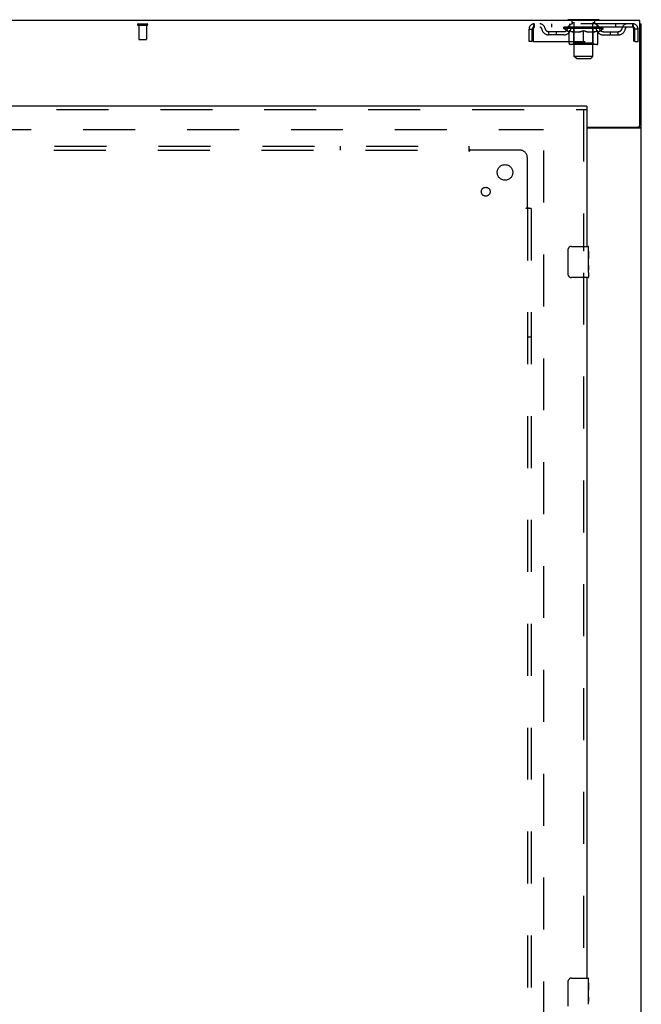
# Model space of a CAD drawing. Header units: inches. Extents: x 0 to 303, y 0 to 196.
# Tile 91 of 100: x 122 to 142, y 112 to 144. Entities that reach past the tile are written whole.
import ezdxf

# ---------------------------------------------------------------- set-up
doc = ezdxf.new("R2010")
doc.units = ezdxf.units.IN
doc.header["$LTSCALE"] = 16.67597
doc.header["$MEASUREMENT"] = 0
doc.linetypes.add('HIDDEN', pattern=[0.2, 0.1, -0.1])
doc.layers.get('0').update_dxf_attribs({"linetype": 'CONTINUOUS'})
for name, color, linetype in [('DEFAULT_2', 8, 'HIDDEN'), ('MASTER_DOOR_ASSEMBLY', 7, 'CONTINUOUS'), ('SUBPANEL', 7, 'CONTINUOUS')]:
    doc.layers.add(name, color=color, linetype=linetype)

msp = doc.modelspace()

# ---------------------------------------------------------------- linework, layer by layer
at = {"color": 3, "linetype": 'Continuous'}
for p, q in [((142.172, 143.774), (64.526, 143.774)), ((142.172, 140.417), (142.172, 143.774)), ((142.224, 57.878), (142.224, 143.67)), ((140.474, 140.357), (142.112, 140.357)), ((140.474, 140.326), (142.183, 140.326))]:
    msp.add_line(p, q, dxfattribs=at)
at = {"color": 7, "linetype": 'Continuous'}
for p, q in [((139.87, 143.804), (139.87, 143.774)), ((140.87, 143.804), (139.87, 143.804)), ((140.87, 143.804), (140.87, 143.774)), ((142.172, 143.67), (142.224, 143.67)), ((142.12, 140.358), (142.12, 140.356)), ((142.12, 140.356), (142.224, 140.356))]:
    msp.add_line(p, q, dxfattribs=at)
for points in [[(142.101, 140.326), (142.101, 140.327), (142.101, 140.329), (142.101, 140.33), (142.101, 140.332), (142.102, 140.334), (142.103, 140.336), (142.104, 140.337), (142.105, 140.339), (142.107, 140.34), (142.108, 140.342), (142.11, 140.343), (142.112, 140.345), (142.113, 140.346), (142.115, 140.348), (142.116, 140.349), (142.117, 140.351), (142.118, 140.352)], [(142.118, 140.352), (142.119, 140.354), (142.12, 140.355), (142.12, 140.356)]]:
    msp.add_lwpolyline(points, dxfattribs=at)
at = {"color": 3, "linetype": 'Continuous'}
msp.add_lwpolyline([(142.183, 140.326), (142.185, 140.327), (142.187, 140.329), (142.189, 140.331), (142.192, 140.332), (142.195, 140.334), (142.198, 140.335), (142.201, 140.337), (142.204, 140.338), (142.207, 140.34), (142.209, 140.341), (142.212, 140.342), (142.214, 140.344), (142.217, 140.346), (142.219, 140.347), (142.22, 140.349), (142.222, 140.351), (142.223, 140.352), (142.223, 140.354), (142.224, 140.355), (142.224, 140.356)], dxfattribs=at)
msp.add_arc((142.112, 140.417), 0.06, 270, 360, dxfattribs=at)
at = {"layer": 'DEFAULT_2', "color": 8, "linetype": 'HIDDEN'}
for p, q in [((126.075, 143.67), (126.359, 143.67)), ((126.075, 143.627), (126.359, 143.627)), ((126.093, 143.627), (126.093, 143.18)), ((126.341, 143.627), (126.341, 143.18)), ((138.787, 143.67), (138.787, 143.566)), ((141.953, 143.67), (138.787, 143.67)), ((141.953, 143.566), (138.787, 143.566)), ((139.338, 143.67), (139.338, 143.566)), ((139.736, 143.519), (139.736, 143.566)), ((139.746, 143.559), (139.746, 143.566)), ((139.755, 143.556), (139.755, 143.559)), ((139.755, 143.556), (140.985, 143.556)), ((139.764, 143.556), (139.764, 143.559)), ((139.765, 143.556), (139.765, 143.559)), ((139.775, 143.559), (139.775, 143.566)), ((139.791, 143.556), (139.791, 143.559)), ((139.793, 143.556), (139.793, 143.559)), ((139.821, 143.559), (139.821, 143.566)), ((139.836, 143.556), (139.836, 143.559)), ((139.838, 143.556), (139.838, 143.559)), ((140.043, 143.559), (139.841, 143.559)), ((139.885, 143.559), (139.885, 143.566)), ((139.886, 143.556), (139.886, 143.559)), ((139.887, 143.556), (139.887, 143.559)), ((139.89, 143.556), (139.89, 143.559)), ((139.897, 143.556), (139.897, 143.559)), ((139.897, 143.556), (139.897, 143.559)), ((139.9, 143.556), (139.9, 143.559)), ((139.904, 143.556), (139.904, 143.56)), ((139.908, 143.556), (139.908, 143.559)), ((139.922, 143.556), (139.922, 143.559)), ((139.932, 143.566), (139.932, 143.67)), ((139.94, 143.556), (139.94, 143.559)), ((139.941, 143.556), (139.941, 143.562)), ((139.961, 143.556), (139.961, 143.559)), ((139.963, 143.559), (139.963, 143.566)), ((139.967, 143.804), (139.967, 143.774)), ((139.972, 143.556), (139.972, 143.559)), ((139.976, 143.556), (139.976, 143.559)), ((139.986, 143.556), (139.986, 143.559)), ((139.997, 143.556), (139.997, 143.563)), ((140.005, 143.714), (140.005, 143.794)), ((140.013, 143.556), (140.013, 143.559)), ((140.075, 143.704), (140.015, 143.704)), ((140.016, 143.556), (140.016, 143.559)), ((140.043, 143.556), (140.043, 143.559)), ((140.11, 143.559), (140.048, 143.559)), ((140.053, 143.559), (140.053, 143.566)), ((140.06, 143.556), (140.06, 143.559)), ((140.065, 143.556), (140.065, 143.559)), ((140.07, 142.623), (140.07, 143.694)), ((140.071, 143.556), (140.071, 143.564)), ((140.075, 143.556), (140.075, 143.559)), ((140.086, 143.556), (140.086, 143.559)), ((140.11, 143.556), (140.11, 143.559)), ((140.185, 143.559), (140.126, 143.559)), ((140.146, 143.556), (140.146, 143.559)), ((140.153, 143.559), (140.153, 143.566)), ((140.157, 143.556), (140.157, 143.559)), ((140.159, 143.556), (140.159, 143.565)), ((140.162, 143.556), (140.162, 143.559)), ((140.169, 143.556), (140.169, 143.559)), ((140.185, 143.556), (140.185, 143.559)), ((140.265, 143.559), (140.211, 143.559)), ((140.224, 143.556), (140.224, 143.559)), ((140.255, 143.559), (140.37, 143.566)), ((140.26, 143.559), (140.26, 143.566)), ((140.26, 143.559), (140.26, 143.566)), ((140.26, 143.566), (140.26, 143.566)), ((140.26, 143.556), (140.26, 143.559)), ((140.264, 143.556), (140.264, 143.559)), ((140.265, 143.556), (140.265, 143.559)), ((140.266, 143.556), (140.266, 143.559)), ((140.349, 143.559), (140.301, 143.559)), ((140.306, 143.556), (140.306, 143.559)), ((140.349, 143.556), (140.349, 143.559)), ((140.367, 143.559), (140.367, 143.559)), ((140.367, 143.556), (140.367, 143.559)), ((140.367, 143.556), (140.367, 143.559)), ((140.37, 143.559), (140.37, 143.566)), ((140.372, 143.556), (140.372, 143.559)), ((140.372, 143.556), (140.372, 143.559)), ((140.372, 143.559), (140.372, 143.559)), ((140.374, 143.559), (140.439, 143.559)), ((140.391, 143.556), (140.391, 143.559)), ((140.407, 143.559), (140.407, 143.564)), ((140.407, 143.564), (140.484, 143.559)), ((140.428, 143.559), (140.428, 143.562)), ((140.433, 143.556), (140.433, 143.559)), ((140.474, 143.556), (140.474, 143.559)), ((140.474, 143.556), (140.474, 143.559)), ((140.474, 143.559), (140.529, 143.559)), ((140.475, 143.556), (140.475, 143.559)), ((140.479, 143.566), (140.48, 143.566)), ((140.479, 143.559), (140.479, 143.566)), ((140.479, 143.556), (140.479, 143.559)), ((140.48, 143.559), (140.48, 143.566)), ((140.516, 143.556), (140.516, 143.559)), ((140.555, 143.556), (140.555, 143.559)), ((140.555, 143.559), (140.614, 143.559)), ((140.57, 143.556), (140.57, 143.559)), ((140.578, 143.556), (140.578, 143.559)), ((140.58, 143.556), (140.58, 143.565)), ((140.583, 143.556), (140.583, 143.559)), ((140.586, 143.559), (140.586, 143.566)), ((140.594, 143.556), (140.594, 143.559)), ((140.63, 143.556), (140.63, 143.559)), ((140.63, 143.559), (140.692, 143.559)), ((140.654, 143.556), (140.654, 143.559)), ((140.725, 143.704), (140.665, 143.704)), ((140.665, 143.556), (140.665, 143.559)), ((140.669, 143.556), (140.669, 143.564)), ((140.67, 142.623), (140.67, 143.694)), ((140.675, 143.556), (140.675, 143.559)), ((140.68, 143.556), (140.68, 143.559)), ((140.686, 143.559), (140.686, 143.566)), ((140.697, 143.556), (140.697, 143.559)), ((140.697, 143.559), (140.898, 143.559)), ((140.724, 143.556), (140.724, 143.559)), ((140.727, 143.556), (140.727, 143.559)), ((140.735, 143.714), (140.735, 143.794)), ((140.742, 143.556), (140.742, 143.563)), ((140.754, 143.556), (140.754, 143.559)), ((140.763, 143.556), (140.763, 143.559)), ((140.767, 143.556), (140.767, 143.559)), ((140.773, 143.804), (140.773, 143.774)), ((140.777, 143.559), (140.777, 143.566)), ((140.778, 143.556), (140.778, 143.559)), ((140.799, 143.556), (140.799, 143.562)), ((140.799, 143.556), (140.799, 143.559)), ((140.807, 143.566), (140.807, 143.67)), ((140.817, 143.556), (140.817, 143.559)), ((140.831, 143.556), (140.831, 143.559)), ((140.836, 143.556), (140.836, 143.56)), ((140.839, 143.556), (140.839, 143.559)), ((140.842, 143.556), (140.842, 143.559)), ((140.843, 143.556), (140.843, 143.559)), ((140.85, 143.556), (140.85, 143.559)), ((140.853, 143.556), (140.853, 143.559)), ((140.853, 143.556), (140.853, 143.559)), ((140.855, 143.559), (140.855, 143.566)), ((140.901, 143.556), (140.901, 143.559)), ((140.904, 143.556), (140.904, 143.559)), ((140.918, 143.559), (140.918, 143.566)), ((140.947, 143.556), (140.947, 143.559)), ((140.949, 143.556), (140.949, 143.559)), ((140.965, 143.559), (140.965, 143.566)), ((140.975, 143.556), (140.975, 143.559)), ((140.976, 143.556), (140.976, 143.559)), ((140.985, 143.556), (140.985, 143.559)), ((140.993, 143.559), (140.993, 143.566)), ((141.003, 143.519), (141.003, 143.566)), ((141.401, 143.67), (141.401, 143.566)), ((141.953, 143.566), (141.953, 143.67)), ((138.62, 143.107), (138.62, 143.503)), ((138.62, 143.503), (138.724, 143.503)), ((138.724, 143.107), (138.724, 143.503)), ((138.754, 143.503), (138.754, 143.107)), ((139.255, 143.315), (139.255, 143.419)), ((139.738, 143.419), (139.255, 143.419)), ((139.738, 143.315), (139.255, 143.315)), ((139.505, 143.315), (139.505, 143.419)), ((141.003, 143.519), (139.736, 143.519)), ((139.896, 143.408), (139.736, 143.519)), ((139.896, 143.408), (139.906, 143.408)), ((139.906, 143.045), (139.906, 143.451)), ((140.228, 143.408), (140.049, 143.408)), ((140.057, 143.047), (140.057, 143.516)), ((140.37, 143.008), (140.37, 143.451)), ((140.691, 143.408), (140.511, 143.408)), ((140.682, 143.047), (140.682, 143.516)), ((140.833, 143.045), (140.833, 143.451)), ((140.833, 143.408), (140.844, 143.408)), ((140.844, 143.408), (141.003, 143.519)), ((141.001, 143.419), (141.484, 143.419)), ((141.001, 143.315), (141.484, 143.315)), ((141.234, 143.315), (141.234, 143.419)), ((141.484, 143.315), (141.484, 143.419)), ((141.986, 143.503), (141.981, 143.54)), ((141.986, 143.503), (141.981, 143.517)), ((141.986, 143.107), (141.986, 143.503)), ((142.016, 143.107), (142.016, 143.503)), ((142.12, 143.503), (142.016, 143.503)), ((142.12, 143.107), (142.12, 143.503)), ((126.103, 143.17), (126.331, 143.17)), ((138.724, 143.107), (138.62, 143.107)), ((138.754, 143.107), (141.986, 143.107)), ((140.796, 143.008), (139.943, 143.008)), ((140.057, 143.047), (140.017, 143.008)), ((140.682, 143.047), (140.057, 143.047)), ((140.682, 143.047), (140.722, 143.008)), ((142.016, 143.107), (142.12, 143.107)), ((140.67, 142.623), (140.07, 142.623)), ((140.139, 142.554), (140.07, 142.623)), ((140.601, 142.554), (140.67, 142.623)), ((140.139, 142.554), (140.601, 142.554)), ((67.613, 140.274), (139.085, 140.274)), ((139.099, 61.222), (139.099, 140.326))]:
    msp.add_line(p, q, dxfattribs=at)
for points in [[(138.787, 143.67), (138.784, 143.669), (138.782, 143.666), (138.78, 143.66), (138.777, 143.653), (138.775, 143.644), (138.773, 143.633), (138.77, 143.621), (138.768, 143.607), (138.765, 143.592), (138.763, 143.575), (138.761, 143.558), (138.758, 143.54), (138.754, 143.503)], [(138.787, 143.566), (138.784, 143.565), (138.782, 143.564), (138.78, 143.562), (138.777, 143.56), (138.775, 143.556), (138.773, 143.552), (138.77, 143.547), (138.768, 143.542), (138.765, 143.536), (138.763, 143.53), (138.761, 143.524), (138.758, 143.517), (138.754, 143.503)], [(141.981, 143.54), (141.979, 143.558), (141.976, 143.575), (141.974, 143.592), (141.972, 143.607), (141.969, 143.621), (141.967, 143.633), (141.964, 143.644), (141.962, 143.653), (141.96, 143.66), (141.957, 143.666), (141.955, 143.669), (141.953, 143.67)], [(141.981, 143.517), (141.979, 143.524), (141.976, 143.53), (141.974, 143.536), (141.972, 143.542), (141.969, 143.547), (141.967, 143.552), (141.964, 143.556), (141.962, 143.56), (141.96, 143.562), (141.957, 143.564), (141.955, 143.565), (141.953, 143.566)], [(139.906, 143.451), (139.932, 143.441), (139.957, 143.432), (139.982, 143.424), (140.007, 143.418), (140.032, 143.412), (140.056, 143.408)], [(140.049, 143.408), (140.025, 143.412), (140.002, 143.418), (139.978, 143.425), (139.954, 143.432), (139.93, 143.441), (139.906, 143.45)], [(140.219, 143.408), (140.244, 143.412), (140.268, 143.418), (140.293, 143.425), (140.319, 143.432), (140.344, 143.441), (140.37, 143.451)], [(140.37, 143.45), (140.345, 143.44), (140.321, 143.432), (140.298, 143.424), (140.275, 143.418), (140.251, 143.412), (140.228, 143.408)], [(140.37, 143.451), (140.396, 143.441), (140.421, 143.432), (140.446, 143.424), (140.471, 143.418), (140.496, 143.412), (140.521, 143.408)], [(140.511, 143.408), (140.488, 143.412), (140.464, 143.418), (140.441, 143.424), (140.418, 143.432), (140.394, 143.44), (140.37, 143.45)], [(140.683, 143.408), (140.708, 143.412), (140.733, 143.418), (140.757, 143.424), (140.782, 143.432), (140.808, 143.441), (140.833, 143.451)], [(140.833, 143.45), (140.809, 143.44), (140.785, 143.432), (140.761, 143.424), (140.737, 143.418), (140.714, 143.412), (140.691, 143.408)]]:
    msp.add_lwpolyline(points, dxfattribs=at)
for centre, radius, start, end in [((126.075, 143.648), 0.0215, 90, 270), ((126.359, 143.648), 0.0215, 270, 90), ((138.787, 143.503), 0.167, 90, 180), ((138.787, 143.503), 0.063, 90, 180), ((138.966, 143.503), 0.167, 8.0716, 90), ((138.966, 143.503), 0.0625, 7.9863, 90), ((140.027, 143.503), 0.167, 90, 171.9284), ((140.027, 143.503), 0.0625, 90, 172.0137), ((139.995, 143.794), 0.01, 0, 90), ((140.015, 143.714), 0.01, 180, 270), ((140.017, 143.516), 0.0398, 0, 90), ((140.06, 143.694), 0.01, 0, 90), ((140.68, 143.694), 0.01, 90, 180), ((140.722, 143.516), 0.0398, 90, 180), ((140.712, 143.503), 0.167, 8.0716, 90), ((140.713, 143.503), 0.0625, 7.9863, 90), ((140.725, 143.714), 0.01, 270, 360), ((140.745, 143.794), 0.01, 90, 180), ((141.773, 143.503), 0.167, 90, 171.9284), ((141.773, 143.503), 0.0625, 90, 172.0137), ((141.953, 143.503), 0.167, 0, 90), ((141.953, 143.503), 0.063, 0, 90), ((139.255, 143.544), 0.229, 187.9863, 270), ((139.255, 143.544), 0.125, 188.0716, 270), ((139.738, 143.544), 0.125, 270, 351.9284), ((139.738, 143.544), 0.229, 270, 352.0137), ((141.001, 143.544), 0.229, 187.9863, 270), ((141.001, 143.544), 0.125, 188.0716, 270), ((141.484, 143.544), 0.125, 270, 351.9284), ((141.484, 143.544), 0.229, 270, 352.0137), ((126.103, 143.18), 0.01, 180, 270), ((126.331, 143.18), 0.01, 270, 360), ((139.943, 143.045), 0.0371, 180, 270), ((140.796, 143.045), 0.0371, 270, 360)]:
    msp.add_arc(centre, radius, start, end, dxfattribs=at)
for centre, major_axis, ratio, start_param, end_param in [((140.37, 143.566), (0.633, 0.007), 0.05963, 2.96643, 3.140963), ((139.717, 143.554), (0.198, 0), 0.060556, 0.430652, 1.470503), ((140.37, 143.566), (0.633, 0), 0.060556, -3.141593, -2.96706), ((139.717, 143.547), (0.198, 0.002), 0.05963, 1.376596, 1.469874), ((140.37, 143.566), (0.633, 0.013), 0.05688, 2.791345, 2.965878), ((139.692, 143.554), (0.198, 0.002), 0.05963, 0.25549, 1.295341), ((139.761, 143.554), (0.198, -0.002), 0.05963, 0.605815, 1.645666), ((140.37, 143.566), (0.633, -0.007), 0.05963, -2.96643, -2.791898), ((139.761, 143.547), (0.198, 0), 0.060556, 1.551758, 1.645036), ((139.692, 143.547), (0.198, 0.004), 0.05688, 1.20151, 1.294789), ((139.762, 143.55), (0.164, 0.002), 0.05963, 1.065228, 1.614276), ((139.742, 143.55), (0.164, 0.003), 0.05688, 0.890143, 1.43919), ((139.8, 143.55), (0.164, 0), 0.060556, 1.240391, 1.789438), ((140.37, 143.566), (0.633, 0.019), 0.052395, 2.616403, 2.790936), ((139.689, 143.554), (0.198, 0.004), 0.05688, 0.080405, 1.120256), ((139.823, 143.554), (0.198, -0.004), 0.05688, 0.7809, 1.820751), ((140.37, 143.566), (0.633, -0.013), 0.05688, -2.791345, -2.616812), ((139.823, 143.547), (0.198, -0.002), 0.05963, 1.72692, 1.820198), ((139.689, 143.547), (0.198, 0.006), 0.052395, 1.026568, 1.119847), ((139.742, 143.55), (0.164, 0.005), 0.052395, 0.715201, 1.264248), ((139.856, 143.55), (0.164, -0.002), 0.05963, 1.415553, 1.9646), ((140.37, 143.566), (0.633, 0.025), 0.046319, 2.441654, 2.616187), ((139.903, 143.554), (0.198, -0.006), 0.052395, 0.955842, 1.995693), ((139.706, 143.554), (0.198, 0.006), 0.052395, -0.094537, 0.945314), ((140.37, 143.566), (0.633, -0.019), 0.052395, -2.616403, -2.44187), ((139.903, 143.547), (0.198, -0.004), 0.05688, 1.902006, 1.995284), ((139.706, 143.547), (0.198, 0.008), 0.046319, 0.851819, 0.945098), ((139.76, 143.55), (0.164, 0.006), 0.046319, 0.540452, 1.089499), ((139.927, 143.55), (0.164, -0.003), 0.05688, 1.590638, 2.139686), ((140.37, 143.566), (0.633, 0.029), 0.038841, 2.267123, 2.441656), ((139.996, 143.554), (0.198, -0.008), 0.046319, 1.130591, 2.170442), ((139.743, 143.554), (0.198, 0.008), 0.046319, -0.269286, 0.770565), ((140.37, 143.566), (0.633, -0.025), 0.046319, -2.441654, -2.267121), ((139.996, 143.547), (0.198, -0.006), 0.052395, 2.076947, 2.170226), ((139.743, 143.547), (0.198, 0.009), 0.038841, 0.677289, 0.770567), ((139.797, 143.55), (0.164, 0.008), 0.038841, 0.365921, 0.914969), ((140.011, 143.55), (0.164, -0.005), 0.052395, 1.76558, 2.314627), ((140.37, 143.566), (0.633, 0.033), 0.030195, 2.09281, 2.267343), ((140.101, 143.554), (0.198, -0.009), 0.038841, 1.305122, 2.344973), ((139.799, 143.554), (0.198, 0.009), 0.038841, -0.443817, 0.596034), ((140.37, 143.566), (0.633, -0.029), 0.038841, -2.267123, -2.092591), ((140.101, 143.547), (0.198, -0.008), 0.046319, 2.251696, 2.344975), ((139.799, 143.547), (0.198, 0.01), 0.030195, 0.502975, 0.596254), ((139.851, 143.55), (0.164, 0.009), 0.030195, 0.191608, 0.740655), ((140.107, 143.55), (0.164, -0.006), 0.046319, 1.940329, 2.489376), ((139.872, 143.554), (0.198, 0.01), 0.030195, -0.61813, 0.421721), ((140.37, 143.566), (0.633, 0.036), 0.020645, 1.918687, 2.09322), ((140.214, 143.554), (0.198, -0.01), 0.030195, 1.479435, 2.519286), ((140.37, 143.566), (0.633, -0.033), 0.030195, -2.09281, -1.918277), ((140.214, 143.547), (0.198, -0.009), 0.038841, 2.426227, 2.519505), ((139.872, 143.547), (0.198, 0.011), 0.020645, 0.328852, 0.422131), ((139.921, 143.55), (0.164, 0.009), 0.020645, 0.017485, 0.566532), ((140.21, 143.55), (0.164, -0.008), 0.038841, 2.11486, 2.663907), ((139.961, 143.554), (0.198, 0.011), 0.020645, -0.792253, 0.247598), ((140.37, 143.566), (0.633, 0.038), 0.010478, 1.744704, 1.919237), ((140.332, 143.554), (0.198, -0.011), 0.020645, 1.653558, 2.693409), ((140.37, 143.566), (0.633, -0.036), 0.020645, -1.918687, -1.744154), ((140.332, 143.547), (0.198, -0.01), 0.030195, 2.60054, 2.693819), ((139.961, 143.547), (0.198, 0.012), 0.010478, 0.154869, 0.248148), ((140.005, 143.55), (0.164, 0.01), 0.010478, 6.126688, 6.675735), ((140.319, 143.55), (0.164, -0.009), 0.030195, 2.289173, 2.83822), ((140.062, 143.554), (0.198, 0.012), 0.010478, -0.966236, -0.000846), ((140.45, 143.554), (0.198, -0.012), 0.010478, 1.827541, 2.867392), ((140.37, 143.566), (0.633, -0.038), 0.010478, -1.744704, -1.563007), ((140.45, 143.547), (0.198, -0.011), 0.020645, 2.774664, 2.867942), ((140.428, 143.55), (0.164, -0.009), 0.020645, 2.463296, 3.012344), ((140.289, 143.554), (0.198, 0.012), 0.010478, 0.274201, 1.314052), ((140.203, 143.55), (0.164, 0.01), 0.010478, -0.000483, 0.504314), ((140.173, 143.547), (0.198, 0.012), 0.010478, 0.099668, 0.192946), ((140.37, 143.566), (0.633, 0.038), 0.010478, -1.571421, -1.396888), ((140.537, 143.55), (0.164, -0.01), 0.010478, 2.637279, 3.14189), ((140.567, 143.547), (0.198, -0.012), 0.010478, 2.74231, 2.948646), ((140.408, 143.554), (0.198, 0.011), 0.020645, 0.448184, 1.488034), ((140.311, 143.55), (0.164, 0.009), 0.020645, 0.129249, 0.678296), ((140.289, 143.547), (0.198, 0.011), 0.020645, 0.273651, 0.366929), ((140.677, 143.554), (0.198, -0.012), 0.010478, -3.140747, -2.175357), ((140.37, 143.566), (0.633, 0.036), 0.020645, -1.397439, -1.222906), ((140.37, 143.566), (0.633, -0.038), 0.010478, 1.222355, 1.396888), ((140.526, 143.554), (0.198, 0.01), 0.030195, 0.622307, 1.662158), ((140.421, 143.55), (0.164, 0.009), 0.030195, 0.303372, 0.852419), ((140.734, 143.55), (0.164, -0.01), 0.010478, 2.749043, 3.29809), ((140.778, 143.554), (0.198, -0.011), 0.020645, 2.893995, 3.933846), ((140.408, 143.547), (0.198, 0.01), 0.030195, 0.447774, 0.541052), ((140.778, 143.547), (0.198, -0.012), 0.010478, 2.893445, 2.986723), ((140.37, 143.566), (0.633, 0.033), 0.030195, -1.223315, -1.048783), ((140.37, 143.566), (0.633, -0.036), 0.020645, 1.048373, 1.222906), ((140.638, 143.554), (0.198, 0.009), 0.038841, 0.79662, 1.836471), ((140.529, 143.55), (0.164, 0.008), 0.038841, 0.477686, 1.026733), ((140.818, 143.55), (0.164, -0.009), 0.020645, 2.57506, 3.124108), ((140.867, 143.554), (0.198, -0.01), 0.030195, 2.719872, 3.759723), ((140.743, 143.554), (0.198, 0.008), 0.046319, 0.971151, 2.011002), ((140.526, 143.547), (0.198, 0.009), 0.038841, 0.622087, 0.715366), ((140.867, 143.547), (0.198, -0.011), 0.020645, 2.719462, 2.812741), ((140.37, 143.566), (0.633, 0.029), 0.038841, -1.049002, -0.874469), ((140.37, 143.566), (0.633, -0.033), 0.030195, 0.87425, 1.048783), ((140.633, 143.55), (0.164, 0.006), 0.046319, 0.652216, 1.201263), ((140.837, 143.554), (0.198, 0.006), 0.052395, 1.1459, 2.185751), ((140.888, 143.55), (0.164, -0.009), 0.030195, 2.400937, 2.949985), ((140.941, 143.554), (0.198, -0.009), 0.038841, 2.545558, 3.585409), ((140.728, 143.55), (0.164, 0.005), 0.052395, 0.826965, 1.376012), ((140.638, 143.547), (0.198, 0.008), 0.046319, 0.796618, 0.889896), ((140.941, 143.547), (0.198, -0.01), 0.030195, 2.545339, 2.638617), ((140.916, 143.554), (0.198, 0.004), 0.05688, 1.320842, 2.360692), ((140.37, 143.566), (0.633, 0.025), 0.046319, -0.874471, -0.699939), ((140.37, 143.566), (0.633, -0.029), 0.038841, 0.699936, 0.874469), ((140.997, 143.554), (0.198, -0.008), 0.046319, 2.371028, 3.410879), ((140.943, 143.55), (0.164, -0.008), 0.038841, 2.226624, 2.775671), ((140.979, 143.554), (0.198, 0.002), 0.05963, 1.495927, 2.535778), ((140.813, 143.55), (0.164, 0.003), 0.05688, 1.001907, 1.550954), ((141.034, 143.554), (0.198, -0.006), 0.052395, 2.196279, 3.23613), ((140.979, 143.55), (0.164, -0.006), 0.046319, 2.052093, 2.601141), ((140.743, 143.547), (0.198, 0.006), 0.052395, 0.971367, 1.064645), ((141.023, 143.554), (0.198, 0), 0.060556, 1.671089, 2.71094), ((140.997, 143.547), (0.198, -0.009), 0.038841, 2.371026, 2.464304), ((141.051, 143.554), (0.198, -0.004), 0.05688, 2.021337, 3.061188), ((140.37, 143.566), (0.633, 0.019), 0.052395, -0.699723, -0.52519), ((140.37, 143.566), (0.633, -0.025), 0.046319, 0.525406, 0.699939), ((141.047, 143.554), (0.198, -0.002), 0.05963, 1.846251, 2.886102), ((140.884, 143.55), (0.164, 0.002), 0.05963, 1.176993, 1.72604), ((140.998, 143.55), (0.164, -0.005), 0.052395, 1.877344, 2.426392), ((140.939, 143.55), (0.164, 0), 0.060556, 1.352155, 1.901202), ((140.997, 143.55), (0.164, -0.003), 0.05688, 1.702402, 2.25145), ((140.977, 143.55), (0.164, -0.002), 0.05963, 1.527317, 2.076364), ((140.837, 143.547), (0.198, 0.004), 0.05688, 1.146309, 1.239587), ((141.034, 143.547), (0.198, -0.008), 0.046319, 2.196495, 2.289773), ((140.37, 143.566), (0.633, 0.013), 0.05688, -0.524781, -0.350248), ((140.37, 143.566), (0.633, -0.019), 0.052395, 0.350657, 0.52519), ((140.916, 143.547), (0.198, 0.002), 0.05963, 1.321394, 1.414673), ((141.051, 143.547), (0.198, -0.006), 0.052395, 2.021746, 2.115024), ((140.37, 143.566), (0.633, 0.007), 0.05963, -0.349695, -0.175162), ((140.37, 143.566), (0.633, -0.013), 0.05688, 0.175715, 0.350248), ((140.979, 143.547), (0.198, 0), 0.060556, 1.496556, 1.589835), ((141.047, 143.547), (0.198, -0.004), 0.05688, 1.846804, 1.940083), ((141.023, 143.547), (0.198, -0.002), 0.05963, 1.671719, 1.764997), ((140.37, 143.566), (0.633, 0), 0.060556, -0.174533, 0), ((140.37, 143.566), (0.633, -0.007), 0.05963, 0.000629, 0.175162)]:
    msp.add_ellipse(centre, major_axis=major_axis, ratio=ratio, start_param=start_param, end_param=end_param, dxfattribs=at)
at = {"layer": 'MASTER_DOOR_ASSEMBLY', "color": 3, "linetype": 'Continuous'}
for p, q in [((140.474, 141.024), (103.442, 141.024)), ((140.474, 140.92), (140.474, 136.524)), ((140.474, 135.524), (140.474, 113.024))]:
    msp.add_line(p, q, dxfattribs=at)
at = {"layer": 'MASTER_DOOR_ASSEMBLY', "color": 7, "linetype": 'Continuous'}
for p, q in [((140.474, 141.024), (140.474, 140.92)), ((139.879, 135.624), (139.879, 136.424)), ((139.979, 136.524), (140.519, 136.524)), ((140.534, 136.37), (140.527, 136.37)), ((140.527, 136.37), (140.527, 136.139)), ((140.534, 135.945), (140.534, 136.509)), ((140.534, 136.202), (140.527, 136.202)), ((140.534, 136.139), (140.527, 136.139)), ((140.534, 136.103), (140.528, 136.103)), ((140.532, 135.972), (140.534, 135.972)), ((140.534, 135.909), (140.527, 135.909)), ((140.527, 135.909), (140.527, 135.772)), ((140.528, 135.741), (140.534, 135.741)), ((140.534, 135.685), (140.534, 135.942)), ((140.534, 135.685), (140.534, 135.539)), ((140.519, 135.524), (139.979, 135.524)), ((139.879, 112.124), (139.879, 112.924)), ((139.979, 113.024), (140.519, 113.024)), ((140.534, 112.445), (140.534, 113.009)), ((140.534, 112.87), (140.527, 112.87)), ((140.527, 112.87), (140.527, 112.639)), ((140.534, 112.702), (140.527, 112.702)), ((140.534, 112.639), (140.527, 112.639)), ((140.534, 112.603), (140.528, 112.603)), ((140.534, 112.409), (140.527, 112.409)), ((140.527, 112.409), (140.527, 112.272)), ((140.532, 112.472), (140.534, 112.472)), ((140.534, 112.185), (140.534, 112.442)), ((140.528, 112.241), (140.534, 112.241))]:
    msp.add_line(p, q, dxfattribs=at)
at = {"layer": 'MASTER_DOOR_ASSEMBLY', "color": 8, "linetype": 'HIDDEN'}
for p, q in [((103.442, 140.92), (140.474, 140.92)), ((140.37, 140.92), (140.37, 136.369)), ((140.37, 135.679), (140.37, 112.869))]:
    msp.add_line(p, q, dxfattribs=at)
at = {"layer": 'MASTER_DOOR_ASSEMBLY', "color": 7, "linetype": 'Continuous'}
for points in [[(139.879, 136.424), (139.879, 136.43), (139.88, 136.436), (139.881, 136.442), (139.882, 136.448), (139.883, 136.454), (139.885, 136.46)], [(140.532, 135.97), (140.531, 135.98), (140.53, 135.992), (140.529, 136.003), (140.529, 136.015), (140.528, 136.028), (140.527, 136.04), (140.527, 136.053), (140.527, 136.066), (140.527, 136.079), (140.527, 136.091), (140.528, 136.104), (140.529, 136.116), (140.529, 136.128)], [(140.534, 135.942), (140.534, 135.95), (140.533, 135.959), (140.532, 135.97)], [(140.528, 135.736), (140.528, 135.745), (140.527, 135.754), (140.527, 135.763), (140.527, 135.772)], [(140.531, 135.711), (140.53, 135.719), (140.529, 135.727), (140.528, 135.736)], [(140.534, 135.685), (140.534, 135.688), (140.533, 135.693), (140.533, 135.698), (140.531, 135.711)], [(139.885, 135.588), (139.883, 135.593), (139.882, 135.599), (139.881, 135.605), (139.88, 135.611), (139.879, 135.618), (139.879, 135.624)], [(139.879, 112.924), (139.879, 112.93), (139.88, 112.936), (139.881, 112.942), (139.882, 112.948), (139.883, 112.954), (139.885, 112.96)], [(140.532, 112.47), (140.529, 112.503), (140.529, 112.515), (140.528, 112.528), (140.527, 112.54), (140.527, 112.553), (140.527, 112.566), (140.527, 112.579), (140.527, 112.591), (140.528, 112.604), (140.529, 112.616), (140.529, 112.628)], [(140.528, 112.236), (140.528, 112.245), (140.527, 112.254), (140.527, 112.263), (140.527, 112.272)], [(140.534, 112.442), (140.534, 112.45), (140.533, 112.459), (140.532, 112.47)], [(140.531, 112.211), (140.53, 112.219), (140.529, 112.227), (140.528, 112.236)], [(140.534, 112.185), (140.534, 112.188), (140.533, 112.193), (140.533, 112.198), (140.531, 112.211)]]:
    msp.add_lwpolyline(points, dxfattribs=at)
for centre, radius, start, end in [((139.979, 136.424), 0.1, 90, 158.7946), ((140.519, 136.509), 0.015, 0, 90), ((139.979, 135.624), 0.1, 201.1999, 270), ((140.519, 135.539), 0.015, 270, 360), ((139.979, 112.924), 0.1, 90, 158.7946), ((140.519, 113.009), 0.015, 0, 90)]:
    msp.add_arc(centre, radius, start, end, dxfattribs=at)
for centre in [(140.271, 136.108), (140.271, 112.608)]:
    msp.add_ellipse(centre, major_axis=(0.263, 0), ratio=0.432808, start_param=0, end_param=0.179988, dxfattribs=at)
at = {"layer": 'SUBPANEL', "color": 8, "linetype": 'HIDDEN'}
for p, q in [((70.005, 139.618), (136.692, 139.618)), ((103.381, 139.743), (136.692, 139.743)), ((132.567, 139.618), (132.567, 139.743)), ((136.692, 139.743), (136.692, 139.656)), ((136.692, 139.656), (136.692, 139.577)), ((138.317, 139.618), (136.728, 139.618)), ((138.567, 137.778), (138.567, 139.368)), ((138.606, 137.743), (138.527, 137.743)), ((138.567, 137.743), (138.567, 63.805)), ((138.586, 137.76), (138.579, 137.767)), ((138.692, 137.743), (138.606, 137.743)), ((138.692, 137.743), (138.692, 63.805)), ((138.567, 133.618), (138.692, 133.618))]:
    msp.add_line(p, q, dxfattribs=at)
for points in [[(136.692, 139.656), (136.694, 139.654), (136.696, 139.651), (136.698, 139.649), (136.699, 139.647), (136.701, 139.645), (136.703, 139.643), (136.705, 139.641), (136.706, 139.64), (136.708, 139.638), (136.709, 139.636), (136.715, 139.631)], [(136.692, 139.577), (136.694, 139.577), (136.696, 139.578), (136.698, 139.579), (136.7, 139.58), (136.702, 139.582), (136.703, 139.583), (136.705, 139.585), (136.707, 139.586), (136.708, 139.588), (136.709, 139.59), (136.711, 139.592), (136.712, 139.594), (136.714, 139.597), (136.715, 139.599)], [(136.715, 139.631), (136.717, 139.629), (136.719, 139.627), (136.721, 139.625), (136.723, 139.623), (136.725, 139.621), (136.726, 139.619), (136.728, 139.618)], [(136.715, 139.599), (136.718, 139.604), (136.72, 139.606), (136.721, 139.609), (136.723, 139.611), (136.725, 139.614), (136.726, 139.616), (136.728, 139.618)], [(138.527, 137.743), (138.527, 137.745), (138.528, 137.746), (138.529, 137.748), (138.53, 137.75), (138.531, 137.752), (138.533, 137.753), (138.534, 137.755), (138.536, 137.757), (138.538, 137.758), (138.54, 137.76), (138.542, 137.761), (138.544, 137.763), (138.546, 137.764), (138.549, 137.765), (138.554, 137.768)], [(138.554, 137.768), (138.556, 137.77), (138.559, 137.772), (138.561, 137.773), (138.563, 137.775), (138.566, 137.776), (138.567, 137.778)], [(138.579, 137.767), (138.577, 137.769), (138.575, 137.771), (138.573, 137.773), (138.571, 137.775), (138.569, 137.776), (138.567, 137.778)], [(138.606, 137.743), (138.604, 137.744), (138.601, 137.746), (138.599, 137.748), (138.597, 137.75), (138.595, 137.751), (138.593, 137.753), (138.591, 137.755), (138.589, 137.756), (138.588, 137.758), (138.586, 137.76)]]:
    msp.add_lwpolyline(points, dxfattribs=at)
for centre, radius in [((137.849, 138.899), 0.25), ((137.23, 138.28), 0.141)]:
    msp.add_circle(centre, radius, dxfattribs=at)
msp.add_arc((138.317, 139.368), 0.25, 0, 90, dxfattribs=at)

doc.saveas('drawing.dxf')
